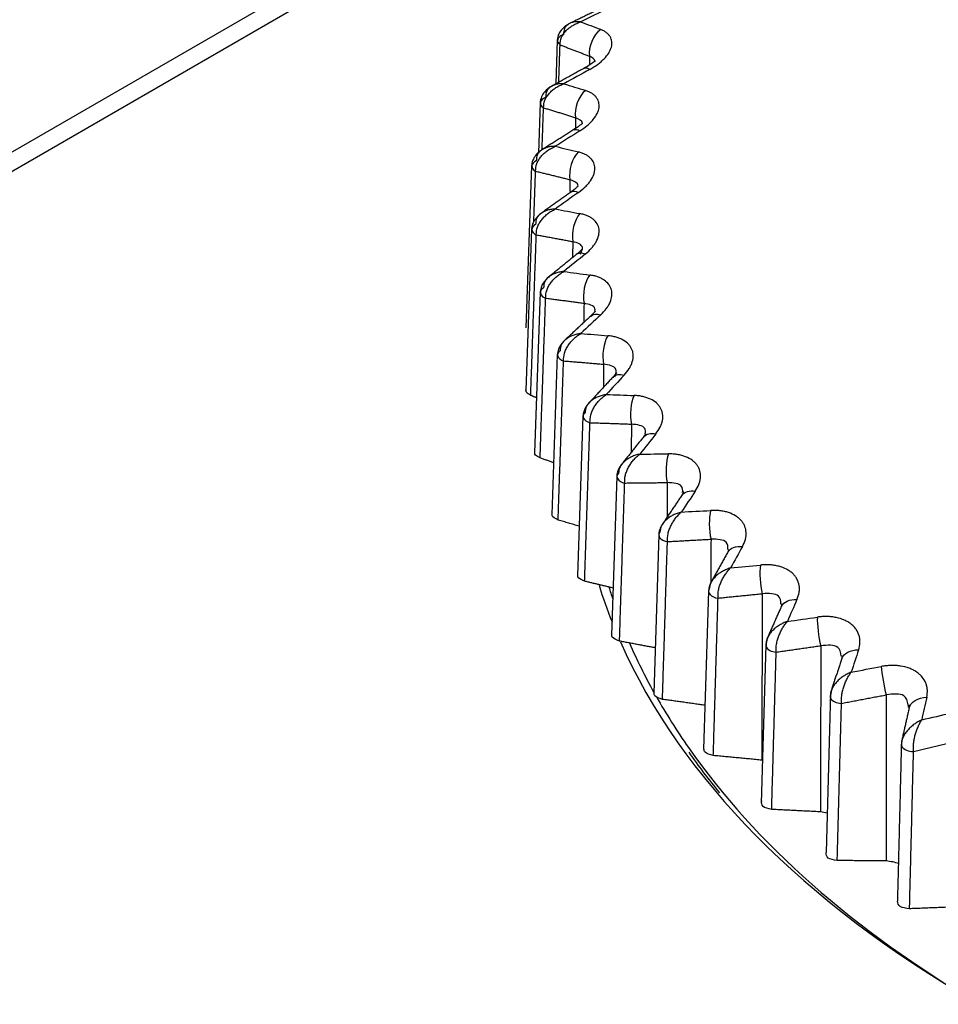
# Model space of a CAD drawing. Header units: millimetres. Extents: x 4 to 205, y 5 to 292.
# Tile 34 of 108: x 52.29 to 56.35, y 125.72 to 130.06. Entities that reach past the tile are written whole.
import ezdxf

# ---------------------------------------------------------------- set-up
doc = ezdxf.new("R2010")
doc.units = ezdxf.units.MM
doc.layers.add('1', color=7, linetype='CONTINUOUS')

msp = doc.modelspace()

# ---------------------------------------------------------------- linework, layer by layer
at = {"layer": '1', "color": 27, "linetype": 'CONTINUOUS'}
for p, q in [((59.6078, 133.7222), (46.9671, 126.4242)), ((47.0402, 126.3818), (55.871, 131.4803)), ((54.6673, 129.9736), (54.6607, 129.7804)), ((54.5917, 129.6979), (54.5839, 129.4757)), ((54.5537, 129.4195), (54.5287, 128.7037)), ((54.7594, 129.3292), (54.7595, 129.3301)), ((54.5537, 129.1403), (54.5289, 128.4283)), ((54.7782, 129.0527), (54.7783, 129.0537)), ((54.5917, 128.862), (54.5671, 128.1534)), ((54.6673, 128.5862), (54.6432, 127.8807)), ((54.7802, 128.3146), (54.7567, 127.6118)), ((54.9296, 128.049), (54.9069, 127.3485)), ((55.2237, 127.9769), (55.2238, 127.9823)), ((55.1147, 127.791), (55.0927, 127.0923)), ((55.3343, 127.5421), (55.3132, 126.8449)), ((55.587, 127.3039), (55.567, 126.6076)), ((55.5895, 127.3115), (55.5873, 127.303)), ((55.5873, 127.303), (55.5891, 127.2964)), ((55.9241, 127.2459), (55.9242, 127.2502)), ((56.2206, 127.0268), (56.2207, 127.0306))]:
    msp.add_line(p, q, dxfattribs=at)
for start_param, end_param in [(0.176665, 0.224575), (0.250738, 0.785398)]:
    msp.add_ellipse((60.7581, 128.1781), major_axis=(-6, 0), ratio=0.57735, start_param=start_param, end_param=end_param, dxfattribs=at)
for points, degree in [([(54.8728, 130.1206), (54.7229, 130.0475)], 1), ([(54.8902, 130.1124), (54.8505, 130.0931), (54.8109, 130.0738), (54.7712, 130.0546)], 3), ([(54.7712, 130.0546), (54.8003, 130.0433), (54.8295, 130.032), (54.8587, 130.0208)], 3), ([(54.6949, 129.9975), (54.6677, 129.9902), (54.6596, 129.9665), (54.6795, 129.9527)], 3), ([(54.8587, 130.0208), (54.8254, 129.9966), (54.8036, 129.9443), (54.8094, 129.9028)], 3), ([(54.6738, 129.7877), (54.6795, 129.9527)], 1), ([(54.6795, 129.9527), (54.7443, 129.9282), (54.8094, 129.9028)], 2), ([(54.8094, 129.9028), (54.8088, 129.8634)], 1), ([(54.8338, 129.8798), (54.832, 129.8898), (54.8207, 129.8963), (54.8094, 129.9028)], 3), ([(54.7885, 129.8513), (54.6433, 129.7707)], 1), ([(54.7889, 129.8505), (54.7937, 129.8533), (54.801, 129.8515), (54.8103, 129.8444)], 3), ([(54.8103, 129.8444), (54.7722, 129.8233), (54.7342, 129.8023), (54.6962, 129.7812)], 3), ([(54.6962, 129.7813), (54.7279, 129.7714), (54.7596, 129.7615), (54.7912, 129.7516)], 3), ([(54.6158, 129.7206), (54.5898, 129.7121), (54.5849, 129.6881), (54.6065, 129.6753)], 3), ([(54.7912, 129.7516), (54.7606, 129.726), (54.7412, 129.6727), (54.7477, 129.6315)], 3), ([(54.6002, 129.4921), (54.6065, 129.6753)], 1), ([(54.6065, 129.6753), (54.6769, 129.6539), (54.7477, 129.6315)], 2), ([(54.7477, 129.6315), (54.747, 129.5832)], 1), ([(54.7781, 129.6056), (54.7773, 129.6181), (54.7625, 129.6248), (54.7477, 129.6315)], 3), ([(54.7406, 129.5788), (54.601, 129.4908)], 1), ([(54.767, 129.5735), (54.7308, 129.5508), (54.6947, 129.5281), (54.6586, 129.5054)], 3), ([(54.741, 129.578), (54.7469, 129.5818), (54.7558, 129.5806), (54.767, 129.5735)], 3), ([(54.6586, 129.5054), (54.6926, 129.497), (54.7266, 129.4886), (54.7606, 129.4802)], 3), ([(54.7606, 129.4802), (54.7327, 129.4533), (54.716, 129.3992), (54.723, 129.3583)], 3), ([(54.5746, 129.441), (54.5499, 129.4314), (54.5482, 129.4072), (54.5715, 129.3954)], 3), ([(54.5637, 129.1727), (54.5715, 129.3954)], 1), ([(54.5715, 129.3954), (54.6471, 129.3773), (54.723, 129.3583)], 2), ([(54.723, 129.3583), (54.7223, 129.3064)], 1), ([(54.7594, 129.3303), (54.7594, 129.3452), (54.7412, 129.3517), (54.723, 129.3583)], 3), ([(54.7293, 129.3048), (54.5962, 129.2094)], 1), ([(54.7606, 129.3016), (54.7266, 129.2773), (54.6926, 129.253), (54.6586, 129.2286)], 3), ([(54.7298, 129.304), (54.7367, 129.309), (54.7474, 129.3086), (54.7606, 129.3016)], 3), ([(54.6586, 129.2287), (54.6947, 129.2219), (54.7308, 129.2151), (54.767, 129.2082)], 3), ([(54.767, 129.2082), (54.742, 129.1801), (54.728, 129.1253), (54.7355, 129.0848)], 3), ([(54.5715, 129.1604), (54.5482, 129.1497), (54.5499, 129.1256), (54.5746, 129.1148)], 3), ([(54.5499, 128.4064), (54.5746, 129.1148)], 1), ([(54.5746, 129.1148), (54.6549, 129.1002), (54.7355, 129.0848)], 2), ([(54.7355, 129.0848), (54.7347, 129.0144)], 1), ([(54.7548, 129.0308), (54.6295, 128.9285)], 1), ([(54.7912, 129.0302), (54.7596, 129.0044), (54.7279, 128.9786), (54.6962, 128.9528)], 3), ([(54.7554, 129.0301), (54.7632, 129.0364), (54.7758, 129.0369), (54.7912, 129.0302)], 3), ([(54.6962, 128.9528), (54.7342, 128.9477), (54.7722, 128.9425), (54.8103, 128.9374)], 3), ([(54.8103, 128.9374), (54.7883, 128.9082), (54.7772, 128.8529), (54.7852, 128.8127)], 3), ([(54.6065, 128.8805), (54.5849, 128.8688), (54.5898, 128.8448), (54.6158, 128.8352)], 3), ([(54.5914, 128.1302), (54.6158, 128.8352)], 1), ([(54.6158, 128.8352), (54.7003, 128.8244), (54.7852, 128.8127)], 2), ([(54.7852, 128.8127), (54.7843, 128.728)], 1), ([(54.8345, 128.7776), (54.8358, 128.7775), (54.816, 128.7577)], 2), ([(54.8175, 128.7578), (54.8262, 128.7657), (54.8408, 128.7674), (54.8587, 128.761)], 3), ([(54.8168, 128.7584), (54.7001, 128.6494)], 1), ([(54.8587, 128.761), (54.8295, 128.7338), (54.8003, 128.7066), (54.7712, 128.6795)], 3), ([(54.7712, 128.6795), (54.8109, 128.6761), (54.8505, 128.6728), (54.8902, 128.6694)], 3), ([(54.8902, 128.6694), (54.8715, 128.6393), (54.8633, 128.5835), (54.8717, 128.5437)], 3), ([(54.6795, 128.6031), (54.6596, 128.5904), (54.6677, 128.5667), (54.6949, 128.5583)], 3), ([(54.671, 127.8563), (54.6949, 128.5583)], 1), ([(54.6949, 128.5583), (54.7831, 128.5514), (54.8717, 128.5437)], 2), ([(54.8717, 128.5437), (54.8707, 128.4415)], 1), ([(54.9279, 128.5051), (54.9285, 128.5045), (54.9144, 128.4885)], 2), ([(54.9151, 128.4893), (54.8078, 128.3737)], 1), ([(54.9624, 128.4957), (54.936, 128.4673), (54.9095, 128.4388), (54.8831, 128.4104)], 3), ([(54.9158, 128.4887), (54.9253, 128.4985), (54.942, 128.5017), (54.9624, 128.4957)], 3), ([(54.5755, 128.3958), (54.5499, 128.4064)], 1), ([(54.8831, 128.4104), (54.9242, 128.4089), (54.9653, 128.4073), (55.0064, 128.4058)], 3), ([(55.0064, 128.4058), (54.9909, 128.3749), (54.9857, 128.3188), (54.9945, 128.2794)], 3), ([(54.79, 128.3298), (54.7719, 128.3163), (54.7832, 128.293), (54.8114, 128.2859)], 3), ([(54.788, 127.5864), (54.8114, 128.2859)], 1), ([(54.8114, 128.2859), (54.9027, 128.283), (54.9945, 128.2794)], 2), ([(54.9945, 128.2794), (54.9935, 128.1551)], 1), ([(55.049, 128.2249), (54.952, 128.1031)], 1), ([(55.102, 128.236), (55.0784, 128.2064), (55.0548, 128.1768), (55.0312, 128.1472)], 3), ([(55.0579, 128.2369), (55.0484, 128.2242)], 1), ([(55.0497, 128.2244), (55.0598, 128.2364), (55.0787, 128.2413), (55.102, 128.236)], 3), ([(54.651, 128.1093), (54.5914, 128.1302)], 1), ([(55.0312, 128.1472), (55.0734, 128.1476), (55.1157, 128.1479), (55.158, 128.1483)], 3), ([(55.158, 128.1483), (55.146, 128.1168), (55.1437, 128.0605), (55.1528, 128.0215)], 3), ([(54.9372, 128.0624), (54.9211, 128.0481), (54.9356, 128.0254), (54.9646, 128.0196)], 3), ([(54.9419, 127.3222), (54.9646, 128.0196)], 1), ([(54.9646, 128.0196), (55.0584, 128.0209), (55.1528, 128.0215)], 2), ([(55.1528, 128.0215), (55.1518, 127.8686)], 1), ([(55.2763, 127.9833), (55.2558, 127.9527), (55.2352, 127.9221), (55.2146, 127.8915)], 3), ([(55.2184, 127.9664), (55.2288, 127.9809), (55.2501, 127.9879), (55.2763, 127.9833)], 3), ([(55.2178, 127.9669), (55.1319, 127.839)], 1), ([(55.2237, 127.9769), (55.2169, 127.9655)], 1), ([(55.2146, 127.8916), (55.2578, 127.8939), (55.3009, 127.8962), (55.3441, 127.8985)], 3), ([(55.3441, 127.8985), (55.3356, 127.8665), (55.3363, 127.8102), (55.3457, 127.7716)], 3), ([(54.764, 127.8291), (54.671, 127.8563)], 1), ([(55.1203, 127.8025), (55.1063, 127.7875), (55.1238, 127.7655), (55.1534, 127.761)], 3), ([(55.1534, 127.761), (55.2493, 127.7667), (55.3457, 127.7716)], 2), ([(55.3457, 127.7716), (55.3447, 127.5797)], 1), ([(55.1315, 127.0652), (55.1534, 127.761)], 1), ([(55.4242, 127.7261), (55.4198, 127.7152)], 1), ([(55.4211, 127.7163), (55.4314, 127.7334), (55.4552, 127.743), (55.4845, 127.7393)], 3), ([(55.4845, 127.7393), (55.4671, 127.7079), (55.4496, 127.6764), (55.4322, 127.645)], 3), ([(55.4206, 127.7166), (55.3422, 127.5751)], 1), ([(55.4322, 127.645), (55.476, 127.6493), (55.5198, 127.6535), (55.5636, 127.6578)], 3), ([(55.5636, 127.6578), (55.5586, 127.6255), (55.5623, 127.5693), (55.5719, 127.5312)], 3), ([(54.9136, 127.5563), (54.788, 127.5864)], 1), ([(54.8953, 127.5602), (54.9005, 127.5428), (54.906, 127.5254), (54.9118, 127.508)], 3), ([(55.3382, 127.5517), (55.3263, 127.5361), (55.3468, 127.515), (55.3768, 127.5118)], 3), ([(55.3559, 126.8172), (55.3768, 127.5118)], 1), ([(55.3768, 127.5118), (55.474, 127.5218), (55.5719, 127.5312)], 2), ([(55.5719, 127.5312), (55.5696, 126.7969)], 1), ([(55.6566, 127.4755), (55.6662, 127.4955), (55.6927, 127.508), (55.7252, 127.5055)], 3), ([(55.7252, 127.5055), (55.711, 127.4734), (55.6968, 127.4412), (55.6826, 127.409)], 3), ([(55.6562, 127.4757), (55.5924, 127.331)], 1), ([(55.6581, 127.4856), (55.6559, 127.4752)], 1), ([(55.6826, 127.4091), (55.7268, 127.4153), (55.771, 127.4216), (55.8151, 127.4279)], 3), ([(55.8151, 127.4279), (55.8137, 127.3954), (55.8204, 127.3395), (55.8301, 127.3017)], 3), ([(55.5943, 127.3354), (55.5864, 127.316), (55.5884, 127.2946)], 2), ([(55.099, 127.2925), (54.9419, 127.3222)], 1), ([(54.9859, 127.3138), (55.0177, 127.2404), (55.0537, 127.1676), (55.0938, 127.0956)], 3), ([(55.5891, 127.2964), (55.5946, 127.2849), (55.6123, 127.2748), (55.6334, 127.2735)], 3), ([(55.5895, 127.3115), (55.5892, 127.3009)], 1), ([(55.6334, 127.2735), (55.7315, 127.288), (55.8301, 127.3017)], 2), ([(55.8301, 127.3017), (55.829, 126.5688)], 1), ([(55.6135, 126.5795), (55.6334, 127.2735)], 1), ([(55.9232, 127.2457), (55.8744, 127.0985)], 1), ([(55.9235, 127.2456), (55.932, 127.2685), (55.9611, 127.2844), (55.9969, 127.2834)], 3), ([(55.924, 127.2568), (55.9237, 127.2469)], 1), ([(55.9969, 127.2834), (55.9861, 127.2506), (55.9752, 127.2179), (55.9644, 127.1852)], 3), ([(55.9643, 127.1852), (56.0086, 127.1935), (56.0529, 127.2017), (56.0971, 127.21)], 3), ([(56.0971, 127.21), (56.0993, 127.1776), (56.1089, 127.122), (56.1187, 127.0847)], 3), ([(55.1045, 127.0765), (55.1473, 127.0009), (55.1946, 126.9262), (55.2462, 126.8524)], 3), ([(55.8727, 127.0834), (55.8539, 126.3895)], 1), ([(55.8727, 127.0834), (55.8706, 127.0788), (55.8712, 127.0739), (55.8737, 127.0694)], 3), ([(55.8778, 127.1082), (55.8705, 127.0887), (55.8732, 127.0676)], 2), ([(55.8737, 127.0694), (55.8802, 127.0577), (55.8998, 127.0478), (55.9216, 127.0475)], 3), ([(55.9216, 127.0475), (56.0199, 127.0665), (56.1187, 127.0847)], 2), ([(56.1187, 127.0847), (56.1188, 126.3526)], 1), ([(56.2205, 127.0278), (56.227, 127.0538), (56.2588, 127.0736), (56.298, 127.0742)], 3), ([(56.298, 127.0742), (56.2906, 127.041), (56.2831, 127.0079), (56.2756, 126.9747)], 3), ([(55.3191, 127.0388), (55.1315, 127.0652)], 1), ([(55.9028, 126.3538), (55.9216, 127.0475)], 1), ([(56.2203, 127.0279), (56.1868, 126.8789)], 1), ([(56.2177, 127.0303), (56.2172, 127.0337), (56.2168, 127.037), (56.2162, 127.0403)], 3), ([(56.2201, 127.0411), (56.2214, 127.0316)], 1), ([(56.2756, 126.9748), (56.3197, 126.985), (56.3638, 126.9953), (56.4079, 127.0056)], 3), ([(55.2462, 126.8524), (55.541, 126.4311), (55.9771, 126.0426), (56.531, 125.7196)], 3), ([(56.1859, 126.8689), (56.1684, 126.1747)], 1), ([(56.1859, 126.8689), (56.1846, 126.8645), (56.1856, 126.86), (56.1883, 126.8559)], 3), ([(56.1899, 126.8906), (56.1848, 126.8728), (56.188, 126.8541)], 2), ([(56.1883, 126.8559), (56.1959, 126.8441), (56.2172, 126.8346), (56.2396, 126.8353)], 3), ([(56.2396, 126.8353), (56.3375, 126.8587), (56.436, 126.8814)], 2), ([(55.2475, 126.8317), (55.2898, 126.7712), (55.335, 126.7115), (55.383, 126.6526)], 3), ([(55.5696, 126.7969), (55.3559, 126.8172)], 1), ([(56.222, 126.1412), (56.2396, 126.8353)], 1), ([(55.829, 126.5688), (55.6135, 126.5795)], 1), ([(55.8589, 126.5629), (55.8494, 126.5652), (55.8392, 126.567), (55.829, 126.5688)], 3), ([(56.1188, 126.3526), (55.9028, 126.3538)], 1), ([(56.1729, 126.3408), (56.1584, 126.3464), (56.1386, 126.3495), (56.1188, 126.3526)], 3), ([(56.4373, 126.1497), (56.222, 126.1412)], 1)]:
    msp.add_open_spline(points, degree=degree, dxfattribs=at)
for points, knots in [([(54.7235, 130.0479), (54.7094, 130.0416), (54.6911, 130.0282), (54.6722, 130.001), (54.6681, 129.9835), (54.6674, 129.9734)], [0, 0, 0, 0, 0.446028, 0.705593, 1, 1, 1, 1]), ([(54.6795, 129.9527), (54.6805, 129.9641), (54.682, 129.9811), (54.6942, 130.0019), (54.7058, 130.0161), (54.7198, 130.0286), (54.7357, 130.0393), (54.7528, 130.0482), (54.7651, 130.0525), (54.7712, 130.0546)], [0, 0, 0, 0, 0.248727, 0.373874, 0.499055, 0.624261, 0.749488, 0.874736, 1, 1, 1, 1]), ([(54.7712, 130.0546), (54.7659, 130.0549), (54.7553, 130.0555), (54.7406, 130.0538), (54.7272, 130.05), (54.7154, 130.0439), (54.7058, 130.0356), (54.696, 130.0216), (54.6954, 130.0071), (54.6949, 129.9975)], [0, 0, 0, 0, 0.125264, 0.250511, 0.375738, 0.500945, 0.626125, 0.751273, 1, 1, 1, 1]), ([(54.8103, 129.8444), (54.8223, 129.8515), (54.8404, 129.8623), (54.8605, 129.8785), (54.8784, 129.8952), (54.8924, 129.9126), (54.9017, 129.9299), (54.9065, 129.9428), (54.9087, 129.9553), (54.9085, 129.9713), (54.9033, 129.986), (54.8935, 129.9988), (54.884, 130.0073), (54.8725, 130.0149), (54.8633, 130.0188), (54.8587, 130.0208)], [0, 0, 0, 0, 0.124868, 0.187439, 0.249989, 0.374814, 0.437354, 0.499898, 0.562442, 0.624981, 0.749808, 0.812358, 0.874929, 0.937484, 1, 1, 1, 1]), ([(54.8342, 129.8803), (54.8339, 129.8804), (54.8324, 129.8798), (54.8268, 129.8757), (54.812, 129.8649), (54.7966, 129.8559), (54.7873, 129.8506)], [0, 0, 0, 0, 0.131109, 0.401862, 0.690389, 1, 1, 1, 1]), ([(54.644, 129.7712), (54.6306, 129.7643), (54.6134, 129.7504), (54.5959, 129.7235), (54.5922, 129.7065), (54.5916, 129.6968)], [0, 0, 0, 0, 0.446011, 0.705639, 1, 1, 1, 1]), ([(54.6065, 129.6753), (54.6074, 129.6867), (54.6088, 129.7038), (54.6207, 129.7251), (54.632, 129.7398), (54.6457, 129.753), (54.6613, 129.7644), (54.6781, 129.7741), (54.6902, 129.7789), (54.6962, 129.7813)], [0, 0, 0, 0, 0.248727, 0.373874, 0.499055, 0.624261, 0.749488, 0.874736, 1, 1, 1, 1]), ([(54.6429, 129.7706), (54.6413, 129.7697), (54.6358, 129.7663), (54.6276, 129.7592), (54.6172, 129.7448), (54.6164, 129.7303), (54.6158, 129.7206)], [0, 0, 0, 0, 0.092383, 0.320046, 0.547647, 1, 1, 1, 1]), ([(54.6962, 129.7812), (54.6907, 129.7813), (54.6796, 129.7815), (54.6643, 129.7791), (54.6521, 129.7752), (54.6453, 129.772), (54.6429, 129.7706)], [0, 0, 0, 0, 0.278274, 0.556509, 0.8347, 1, 1, 1, 1]), ([(54.767, 129.5735), (54.7783, 129.5812), (54.7954, 129.5928), (54.8137, 129.6098), (54.8297, 129.6273), (54.8416, 129.6453), (54.8488, 129.663), (54.8518, 129.6761), (54.8523, 129.6886), (54.8497, 129.7046), (54.8422, 129.719), (54.8303, 129.7313), (54.8193, 129.7394), (54.8064, 129.7463), (54.7963, 129.7498), (54.7912, 129.7516)], [0, 0, 0, 0, 0.12487, 0.187442, 0.249993, 0.37482, 0.43736, 0.499903, 0.562446, 0.624984, 0.749809, 0.812358, 0.874928, 0.937483, 1, 1, 1, 1]), ([(54.7781, 129.6058), (54.7779, 129.6058), (54.7766, 129.6052), (54.7719, 129.6012), (54.7598, 129.5915), (54.7472, 129.5831), (54.7394, 129.5781)], [0, 0, 0, 0, 0.150526, 0.416245, 0.698448, 1, 1, 1, 1]), ([(54.5715, 129.3954), (54.5723, 129.4068), (54.5735, 129.424), (54.5849, 129.4458), (54.5959, 129.4611), (54.6093, 129.4749), (54.6244, 129.487), (54.6409, 129.4974), (54.6527, 129.5027), (54.6586, 129.5054)], [0, 0, 0, 0, 0.248727, 0.373874, 0.499055, 0.624261, 0.749488, 0.874736, 1, 1, 1, 1]), ([(54.6586, 129.5054), (54.6529, 129.5052), (54.6414, 129.5048), (54.6254, 129.5017), (54.6108, 129.4966), (54.5979, 129.4895), (54.5873, 129.4802), (54.5763, 129.4653), (54.5753, 129.4507), (54.5746, 129.441)], [0, 0, 0, 0, 0.125264, 0.250511, 0.375738, 0.500945, 0.626125, 0.751273, 1, 1, 1, 1]), ([(54.6017, 129.4914), (54.5893, 129.484), (54.5733, 129.4698), (54.5573, 129.4432), (54.5541, 129.4268), (54.5536, 129.4176)], [0, 0, 0, 0, 0.446197, 0.70591, 1, 1, 1, 1]), ([(54.7606, 129.3016), (54.7712, 129.3098), (54.7872, 129.3221), (54.8037, 129.3399), (54.8177, 129.3581), (54.8274, 129.3766), (54.8323, 129.3946), (54.8335, 129.4077), (54.8323, 129.4203), (54.8274, 129.436), (54.8177, 129.45), (54.8037, 129.4617), (54.7912, 129.4693), (54.777, 129.4757), (54.7661, 129.4787), (54.7606, 129.4802)], [0, 0, 0, 0, 0.124868, 0.187439, 0.249988, 0.374814, 0.437354, 0.499898, 0.562442, 0.624981, 0.749808, 0.812358, 0.874929, 0.937484, 1, 1, 1, 1]), ([(54.7594, 129.3292), (54.76, 129.3298), (54.7569, 129.3274), (54.7447, 129.3162), (54.7345, 129.3086), (54.7283, 129.3041)], [0, 0, 0, 0, 0.471852, 0.727769, 1, 1, 1, 1]), ([(54.5971, 129.2101), (54.5856, 129.2024), (54.571, 129.1879), (54.5567, 129.1619), (54.5539, 129.1463), (54.5536, 129.1375)], [0, 0, 0, 0, 0.446601, 0.706419, 1, 1, 1, 1]), ([(54.6586, 129.2286), (54.6527, 129.2282), (54.6409, 129.2273), (54.6244, 129.2235), (54.6093, 129.2177), (54.5959, 129.2099), (54.5849, 129.2001), (54.5735, 129.1847), (54.5723, 129.1701), (54.5715, 129.1604)], [0, 0, 0, 0, 0.125264, 0.250511, 0.375738, 0.500945, 0.626125, 0.751273, 1, 1, 1, 1]), ([(54.5746, 129.1148), (54.5753, 129.1263), (54.5763, 129.1435), (54.5873, 129.1658), (54.5979, 129.1815), (54.6108, 129.1959), (54.6254, 129.2087), (54.6414, 129.2199), (54.6529, 129.2257), (54.6586, 129.2287)], [0, 0, 0, 0, 0.248727, 0.373874, 0.499055, 0.624261, 0.749488, 0.874736, 1, 1, 1, 1]), ([(54.7912, 129.0302), (54.8011, 129.0389), (54.8158, 129.0519), (54.8303, 129.0704), (54.8422, 129.0891), (54.8497, 129.108), (54.8523, 129.1262), (54.8518, 129.1393), (54.8488, 129.1518), (54.8416, 129.1673), (54.8297, 129.1808), (54.8138, 129.1918), (54.7999, 129.1988), (54.7844, 129.2045), (54.7728, 129.207), (54.767, 129.2082)], [0, 0, 0, 0, 0.124868, 0.187439, 0.249988, 0.374814, 0.437354, 0.499898, 0.562442, 0.624981, 0.749808, 0.812358, 0.874929, 0.937484, 1, 1, 1, 1]), ([(54.7688, 129.0291), (54.7751, 129.0405), (54.7865, 129.0704), (54.7557, 129.0791), (54.7355, 129.0848)], [0, 0, 0, 0, 0.343093, 1, 1, 1, 1]), ([(54.7782, 129.0527), (54.7787, 129.053), (54.7762, 129.0506), (54.7667, 129.0408), (54.7587, 129.034), (54.7539, 129.03)], [0, 0, 0, 0, 0.473884, 0.729445, 1, 1, 1, 1]), ([(54.6962, 128.9528), (54.6902, 128.9521), (54.6781, 128.9506), (54.6613, 128.946), (54.6457, 128.9396), (54.632, 128.9312), (54.6207, 128.9209), (54.6088, 128.905), (54.6074, 128.8903), (54.6065, 128.8805)], [0, 0, 0, 0, 0.125264, 0.250511, 0.375738, 0.500945, 0.626125, 0.751273, 1, 1, 1, 1]), ([(54.6158, 128.8352), (54.6164, 128.8467), (54.6172, 128.8639), (54.6276, 128.8868), (54.6378, 128.903), (54.6502, 128.9179), (54.6643, 128.9314), (54.6796, 128.9433), (54.6907, 128.9496), (54.6962, 128.9528)], [0, 0, 0, 0, 0.248727, 0.373874, 0.499055, 0.624261, 0.749488, 0.874736, 1, 1, 1, 1]), ([(54.8587, 128.761), (54.8676, 128.7701), (54.881, 128.7837), (54.8935, 128.8029), (54.9033, 128.8221), (54.9085, 128.8413), (54.9087, 128.8595), (54.9065, 128.8726), (54.9017, 128.8849), (54.8924, 128.9), (54.8783, 128.9129), (54.8605, 128.9232), (54.8453, 128.9295), (54.8287, 128.9345), (54.8164, 128.9364), (54.8103, 128.9374)], [0, 0, 0, 0, 0.124868, 0.187439, 0.249988, 0.374814, 0.437354, 0.499898, 0.562442, 0.624981, 0.749808, 0.812358, 0.874929, 0.937484, 1, 1, 1, 1]), ([(54.6301, 128.9291), (54.6197, 128.9211), (54.6066, 128.9066), (54.5941, 128.8814), (54.5918, 128.8665), (54.5916, 128.8583)], [0, 0, 0, 0, 0.447229, 0.707171, 1, 1, 1, 1]), ([(54.8336, 128.7778), (54.8342, 128.7817), (54.834, 128.8022), (54.8072, 128.8079), (54.7852, 128.8127)], [0, 0, 0, 0, 0.175804, 1, 1, 1, 1]), ([(54.7712, 128.6795), (54.7651, 128.6785), (54.7528, 128.6765), (54.7357, 128.6711), (54.7198, 128.664), (54.7058, 128.6549), (54.6942, 128.6441), (54.682, 128.6276), (54.6805, 128.6129), (54.6795, 128.6031)], [0, 0, 0, 0, 0.125264, 0.250511, 0.375738, 0.500945, 0.626125, 0.751273, 1, 1, 1, 1]), ([(54.6949, 128.5583), (54.6954, 128.5698), (54.696, 128.5871), (54.7058, 128.6104), (54.7154, 128.6271), (54.7272, 128.6426), (54.7406, 128.6566), (54.7553, 128.6692), (54.7659, 128.6761), (54.7712, 128.6795)], [0, 0, 0, 0, 0.248727, 0.373874, 0.499055, 0.624261, 0.749488, 0.874736, 1, 1, 1, 1]), ([(54.7006, 128.6499), (54.6914, 128.6418), (54.6799, 128.6274), (54.6693, 128.6033), (54.6674, 128.5893), (54.6674, 128.5816)], [0, 0, 0, 0, 0.448086, 0.708166, 1, 1, 1, 1]), ([(54.9624, 128.4957), (54.9704, 128.5052), (54.9825, 128.5194), (54.9928, 128.5391), (55.0004, 128.5587), (55.0033, 128.5781), (55.0012, 128.5962), (54.9972, 128.6092), (54.9908, 128.6212), (54.9792, 128.6359), (54.9632, 128.6481), (54.9436, 128.6575), (54.9272, 128.6631), (54.9095, 128.6673), (54.8966, 128.6687), (54.8902, 128.6694)], [0, 0, 0, 0, 0.124868, 0.187439, 0.249989, 0.374815, 0.437354, 0.499898, 0.562442, 0.624981, 0.749808, 0.812358, 0.874929, 0.937484, 1, 1, 1, 1]), ([(54.9212, 128.4878), (54.9262, 128.5013), (54.9329, 128.5341), (54.8954, 128.54), (54.8717, 128.5437)], [0, 0, 0, 0, 0.367085, 1, 1, 1, 1]), ([(54.5499, 128.4064), (54.5444, 128.4094), (54.5333, 128.4155), (54.5286, 128.425), (54.529, 128.4298), (54.5291, 128.4303)], [0, 0, 0, 0, 0.467777, 0.935552, 1, 1, 1, 1]), ([(54.8083, 128.3743), (54.8004, 128.3661), (54.7905, 128.3521), (54.7817, 128.3293), (54.7803, 128.3162), (54.7804, 128.3092)], [0, 0, 0, 0, 0.449183, 0.709403, 1, 1, 1, 1]), ([(54.8831, 128.4104), (54.8769, 128.4091), (54.8645, 128.4066), (54.8472, 128.4004), (54.8312, 128.3925), (54.817, 128.3829), (54.8052, 128.3715), (54.7927, 128.3545), (54.7911, 128.3397), (54.79, 128.3298)], [0, 0, 0, 0, 0.125264, 0.250511, 0.375738, 0.500945, 0.626125, 0.751273, 1, 1, 1, 1]), ([(54.8114, 128.2859), (54.8117, 128.2974), (54.8121, 128.3147), (54.8213, 128.3385), (54.8303, 128.3555), (54.8414, 128.3716), (54.8541, 128.3862), (54.868, 128.3994), (54.8781, 128.4067), (54.8831, 128.4104)], [0, 0, 0, 0, 0.248727, 0.373874, 0.499055, 0.624261, 0.749488, 0.874736, 1, 1, 1, 1]), ([(55.102, 128.236), (55.109, 128.2458), (55.1195, 128.2605), (55.1277, 128.2806), (55.133, 128.3005), (55.1336, 128.3199), (55.1292, 128.338), (55.1235, 128.3507), (55.1154, 128.3624), (55.1018, 128.3765), (55.0838, 128.3879), (55.0625, 128.3964), (55.045, 128.4013), (55.0263, 128.4046), (55.013, 128.4054), (55.0064, 128.4058)], [0, 0, 0, 0, 0.124868, 0.187439, 0.249989, 0.374815, 0.437354, 0.499898, 0.562442, 0.624981, 0.749808, 0.812358, 0.874929, 0.937484, 1, 1, 1, 1]), ([(55.0553, 128.2373), (55.0567, 128.2463), (55.0555, 128.2731), (55.0198, 128.2768), (54.9945, 128.2794)], [0, 0, 0, 0, 0.292678, 1, 1, 1, 1]), ([(54.5914, 128.1302), (54.5837, 128.1341), (54.5721, 128.14), (54.5672, 128.15), (54.5674, 128.1541), (54.5677, 128.1554)], [0, 0, 0, 0, 0.573113, 0.863009, 1, 1, 1, 1]), ([(55.0312, 128.1472), (55.025, 128.1457), (55.0126, 128.1426), (54.9952, 128.1356), (54.9791, 128.127), (54.9647, 128.1167), (54.9528, 128.1048), (54.9402, 128.0872), (54.9384, 128.0723), (54.9372, 128.0624)], [0, 0, 0, 0, 0.125264, 0.250511, 0.375738, 0.500945, 0.626125, 0.751273, 1, 1, 1, 1]), ([(54.9646, 128.0196), (54.9647, 128.0311), (54.965, 128.0484), (54.9734, 128.0726), (54.9818, 128.09), (54.9921, 128.1066), (55.004, 128.1218), (55.017, 128.1356), (55.0265, 128.1433), (55.0312, 128.1472)], [0, 0, 0, 0, 0.248727, 0.373874, 0.499055, 0.624261, 0.749488, 0.874736, 1, 1, 1, 1]), ([(55.2763, 127.9833), (55.2823, 127.9934), (55.2914, 128.0086), (55.2973, 128.029), (55.3003, 128.0491), (55.2985, 128.0685), (55.2919, 128.0863), (55.2845, 128.0987), (55.2748, 128.11), (55.2591, 128.1234), (55.2394, 128.134), (55.2166, 128.1415), (55.1981, 128.1455), (55.1786, 128.148), (55.1648, 128.1482), (55.158, 128.1483)], [0, 0, 0, 0, 0.124868, 0.187439, 0.249988, 0.374814, 0.437354, 0.499898, 0.562442, 0.624981, 0.749808, 0.812358, 0.874929, 0.937484, 1, 1, 1, 1]), ([(54.9517, 128.1027), (54.9453, 128.0949), (54.9374, 128.0816), (54.9307, 128.0607), (54.9298, 128.0489), (54.93, 128.0426)], [0, 0, 0, 0, 0.450633, 0.711134, 1, 1, 1, 1]), ([(55.2204, 127.9772), (55.2217, 127.9884), (55.2193, 128.018), (55.1795, 128.0201), (55.1528, 128.0215)], [0, 0, 0, 0, 0.329326, 1, 1, 1, 1]), ([(55.4845, 127.7393), (55.4895, 127.7497), (55.4969, 127.7652), (55.5005, 127.7859), (55.5013, 127.806), (55.4972, 127.8253), (55.4882, 127.8427), (55.4792, 127.8548), (55.468, 127.8656), (55.4504, 127.8783), (55.429, 127.888), (55.4048, 127.8944), (55.3854, 127.8975), (55.3652, 127.8991), (55.3511, 127.8987), (55.3441, 127.8985)], [0, 0, 0, 0, 0.124868, 0.187439, 0.249988, 0.374814, 0.437354, 0.499898, 0.562442, 0.624981, 0.749808, 0.812358, 0.874929, 0.937484, 1, 1, 1, 1]), ([(54.671, 127.8563), (54.6589, 127.8627), (54.6436, 127.8708), (54.6436, 127.8804), (54.644, 127.8825)], [0, 0, 0, 0, 0.788812, 1, 1, 1, 1]), ([(55.2146, 127.8915), (55.2084, 127.8897), (55.1961, 127.8861), (55.1787, 127.8783), (55.1626, 127.869), (55.1482, 127.858), (55.1363, 127.8456), (55.1235, 127.8274), (55.1216, 127.8124), (55.1203, 127.8025)], [0, 0, 0, 0, 0.125264, 0.250511, 0.375738, 0.500945, 0.626125, 0.751273, 1, 1, 1, 1]), ([(55.1534, 127.761), (55.1534, 127.7726), (55.1535, 127.7899), (55.1612, 127.8144), (55.1688, 127.8322), (55.1784, 127.8492), (55.1894, 127.8649), (55.2015, 127.8793), (55.2102, 127.8875), (55.2146, 127.8916)], [0, 0, 0, 0, 0.248727, 0.373874, 0.499055, 0.624261, 0.749488, 0.874736, 1, 1, 1, 1]), ([(55.1312, 127.838), (55.1262, 127.8306), (55.1202, 127.8184), (55.1155, 127.7996), (55.1151, 127.7892), (55.1154, 127.7837)], [0, 0, 0, 0, 0.452523, 0.713178, 1, 1, 1, 1]), ([(55.4205, 127.7262), (55.4212, 127.7393), (55.417, 127.7711), (55.3736, 127.7714), (55.3457, 127.7716)], [0, 0, 0, 0, 0.355966, 1, 1, 1, 1]), ([(55.4322, 127.645), (55.4261, 127.6429), (55.4138, 127.6387), (55.3966, 127.6301), (55.3806, 127.6201), (55.3663, 127.6085), (55.3544, 127.5955), (55.3416, 127.5767), (55.3396, 127.5617), (55.3382, 127.5517)], [0, 0, 0, 0, 0.125264, 0.250511, 0.375738, 0.500945, 0.626125, 0.751273, 1, 1, 1, 1]), ([(55.3768, 127.5118), (55.3767, 127.5234), (55.3766, 127.5407), (55.3834, 127.5655), (55.3904, 127.5837), (55.399, 127.6011), (55.4091, 127.6173), (55.4201, 127.6322), (55.4282, 127.6407), (55.4322, 127.645)], [0, 0, 0, 0, 0.248727, 0.373874, 0.499055, 0.624261, 0.749488, 0.874736, 1, 1, 1, 1]), ([(55.7252, 127.5055), (55.7291, 127.5161), (55.7349, 127.5319), (55.7362, 127.5527), (55.7347, 127.5728), (55.7282, 127.5919), (55.7171, 127.6089), (55.7066, 127.6205), (55.6939, 127.6308), (55.6744, 127.6426), (55.6514, 127.6512), (55.626, 127.6565), (55.6059, 127.6588), (55.585, 127.6594), (55.5707, 127.6584), (55.5636, 127.6578)], [0, 0, 0, 0, 0.124868, 0.187439, 0.249988, 0.374814, 0.437354, 0.499898, 0.562442, 0.624981, 0.749808, 0.812358, 0.874929, 0.937484, 1, 1, 1, 1]), ([(54.788, 127.5864), (54.7751, 127.5922), (54.7576, 127.6001), (54.7573, 127.6106), (54.7579, 127.6135)], [0, 0, 0, 0, 0.737441, 1, 1, 1, 1]), ([(55.3467, 127.5833), (55.3428, 127.5764), (55.3382, 127.5651), (55.3349, 127.548), (55.3349, 127.5387), (55.3353, 127.5338)], [0, 0, 0, 0, 0.45458, 0.715119, 1, 1, 1, 1]), ([(55.6542, 127.4855), (55.654, 127.5002), (55.6475, 127.5341), (55.6009, 127.5323), (55.5719, 127.5312)], [0, 0, 0, 0, 0.37709, 1, 1, 1, 1]), ([(55.9969, 127.2834), (55.9997, 127.2941), (56.0038, 127.3101), (56.0028, 127.3309), (55.999, 127.3509), (55.9903, 127.3696), (55.9771, 127.3861), (55.965, 127.3972), (55.9509, 127.4068), (55.9298, 127.4177), (55.9054, 127.4253), (55.8789, 127.4294), (55.8581, 127.4308), (55.8368, 127.4305), (55.8223, 127.4287), (55.8151, 127.4279)], [0, 0, 0, 0, 0.124868, 0.187439, 0.249988, 0.374814, 0.437354, 0.499898, 0.562442, 0.624981, 0.749808, 0.812358, 0.874929, 0.937484, 1, 1, 1, 1]), ([(55.6826, 127.409), (55.6766, 127.4067), (55.6646, 127.4019), (55.6475, 127.3926), (55.6317, 127.3818), (55.6176, 127.3695), (55.6058, 127.356), (55.5931, 127.3367), (55.5909, 127.3215), (55.5895, 127.3115)], [0, 0, 0, 0, 0.125264, 0.250511, 0.375738, 0.500945, 0.626125, 0.751273, 1, 1, 1, 1]), ([(55.6334, 127.2735), (55.6332, 127.285), (55.6328, 127.3024), (55.6388, 127.3275), (55.645, 127.3459), (55.6527, 127.3637), (55.6617, 127.3803), (55.6717, 127.3957), (55.679, 127.4046), (55.6826, 127.4091)], [0, 0, 0, 0, 0.248727, 0.373874, 0.499055, 0.624261, 0.749488, 0.874736, 1, 1, 1, 1]), ([(54.9419, 127.3222), (54.9282, 127.3274), (54.9085, 127.335), (54.9077, 127.3463), (54.9085, 127.35)], [0, 0, 0, 0, 0.693951, 1, 1, 1, 1]), ([(55.92, 127.2564), (55.9186, 127.2726), (55.9095, 127.3082), (55.86, 127.3042), (55.8301, 127.3017)], [0, 0, 0, 0, 0.395292, 1, 1, 1, 1]), ([(56.298, 127.0742), (56.2996, 127.085), (56.3021, 127.1012), (56.2988, 127.1219), (56.2927, 127.1417), (56.2818, 127.1599), (56.2665, 127.1757), (56.253, 127.1862), (56.2376, 127.1952), (56.2149, 127.2051), (56.1892, 127.2116), (56.1618, 127.2145), (56.1406, 127.2149), (56.1189, 127.2136), (56.1044, 127.2112), (56.0971, 127.21)], [0, 0, 0, 0, 0.124868, 0.187439, 0.249988, 0.374814, 0.437354, 0.499898, 0.562442, 0.624981, 0.749808, 0.812358, 0.874929, 0.937484, 1, 1, 1, 1]), ([(55.9644, 127.1852), (55.9585, 127.1825), (55.9467, 127.1772), (55.93, 127.1671), (55.9145, 127.1556), (55.9006, 127.1427), (55.889, 127.1287), (55.8764, 127.1088), (55.8742, 127.0935), (55.8727, 127.0834)], [0, 0, 0, 0, 0.125264, 0.250511, 0.375738, 0.500945, 0.626125, 0.751273, 1, 1, 1, 1]), ([(55.9216, 127.0475), (55.9212, 127.0591), (55.9207, 127.0764), (55.9258, 127.1017), (55.9311, 127.1204), (55.9379, 127.1385), (55.9458, 127.1555), (55.9546, 127.1714), (55.9611, 127.1806), (55.9643, 127.1852)], [0, 0, 0, 0, 0.248727, 0.373874, 0.499055, 0.624261, 0.749488, 0.874736, 1, 1, 1, 1]), ([(55.1315, 127.0652), (55.1172, 127.0699), (55.0954, 127.0769), (55.094, 127.0891), (55.0947, 127.0936)], [0, 0, 0, 0, 0.655999, 1, 1, 1, 1]), ([(56.2162, 127.0403), (56.2133, 127.0578), (56.2013, 127.095), (56.1493, 127.0885), (56.1187, 127.0847)], [0, 0, 0, 0, 0.411249, 1, 1, 1, 1]), ([(56.2756, 126.9747), (56.2699, 126.9718), (56.2585, 126.966), (56.2422, 126.9552), (56.2271, 126.943), (56.2136, 126.9295), (56.2022, 126.9149), (56.1898, 126.8944), (56.1875, 126.8791), (56.1859, 126.8689)], [0, 0, 0, 0, 0.125264, 0.250511, 0.375738, 0.500945, 0.626125, 0.751273, 1, 1, 1, 1]), ([(56.2396, 126.8353), (56.2391, 126.8468), (56.2384, 126.8641), (56.2426, 126.8897), (56.247, 126.9086), (56.2528, 126.927), (56.2596, 126.9443), (56.2672, 126.9605), (56.2728, 126.97), (56.2756, 126.9748)], [0, 0, 0, 0, 0.248727, 0.373874, 0.499055, 0.624261, 0.749488, 0.874736, 1, 1, 1, 1]), ([(55.3559, 126.8172), (55.341, 126.8212), (55.317, 126.8276), (55.3149, 126.8407), (55.3154, 126.846)], [0, 0, 0, 0, 0.622277, 1, 1, 1, 1]), ([(55.6135, 126.5795), (55.5981, 126.5829), (55.5674, 126.5895), (55.5688, 126.608), (55.5696, 126.6173)], [0, 0, 0, 0, 0.500001, 1, 1, 1, 1]), ([(55.9028, 126.3538), (55.887, 126.3564), (55.8555, 126.3616), (55.8544, 126.3802), (55.8539, 126.3895)], [0, 0, 0, 0, 0.500001, 1, 1, 1, 1]), ([(56.222, 126.1412), (56.206, 126.1432), (56.1739, 126.147), (56.1702, 126.1655), (56.1684, 126.1747)], [0, 0, 0, 0, 0.5, 1, 1, 1, 1])]:
    msp.add_open_spline(points, degree=3, knots=knots, dxfattribs=at)

doc.saveas('drawing.dxf')
